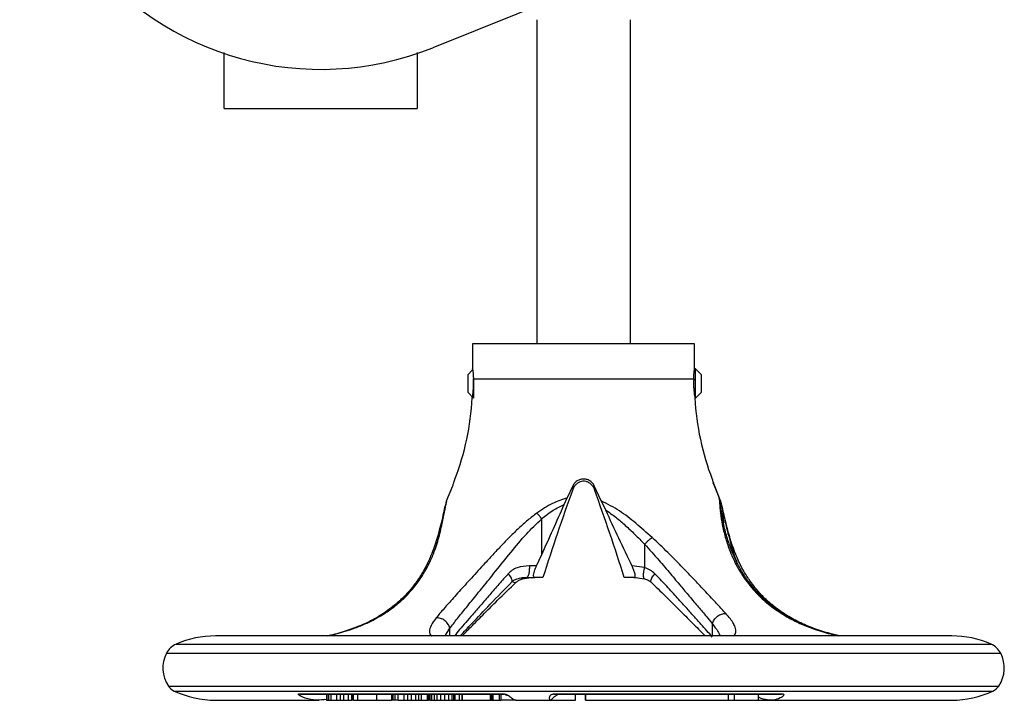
# Model space of a CAD drawing. Header units: millimetres. Extents: x 249 to 1195, y -3 to 820.
# Tile 2 of 28: x 577 to 745, y -3 to 113. Entities that reach past the tile are written whole.
import ezdxf

# ---------------------------------------------------------------- set-up
doc = ezdxf.new("R2010")
doc.units = ezdxf.units.MM

msp = doc.modelspace()

# ---------------------------------------------------------------- linework, layer by layer
at = {"color": 7, "linetype": 'Continuous', "lineweight": 25}
for p, q in [((699.01, 129.45), (647.19, 108.65)), ((665.01, 113.45), (665.01, 58)), ((681.01, 58), (681.01, 113.45)), ((611.51, 98.25), (644.51, 98.25)), ((654.01, 58), (654.01, 53.66)), ((692.01, 58), (654.01, 58)), ((692.01, 53.69), (692.01, 58)), ((654.01, 53.52), (653.17, 52.69)), ((653.17, 52.69), (653.17, 51.19)), ((692.17, 53.69), (692.01, 53.69)), ((693.17, 52.69), (692.17, 53.69)), ((692.17, 51.19), (692.17, 53.69)), ((693.17, 49.69), (693.17, 52.69)), ((653.17, 51.19), (653.17, 49.69)), ((654.16, 51.97), (691.86, 51.97)), ((654.17, 51.86), (654.17, 48.69)), ((692.17, 48.69), (692.17, 51.19)), ((653.17, 49.69), (654.17, 48.69)), ((653.99, 48.87), (653.97, 48.79)), ((692.17, 48.69), (693.17, 49.69)), ((692.06, 48.69), (692.17, 48.69)), ((695.4, 33.68), (695.21, 34.21)), ((649.56, 31.1), (650.61, 33.68)), ((671.17, 33.68), (670.22, 31.62)), ((671.17, 33.68), (671.14, 33.03)), ((676.04, 31.1), (674.84, 33.68)), ((674.84, 33.68), (674.87, 33.03)), ((695.4, 33.68), (696.23, 31.62)), ((696.45, 31.1), (695.4, 33.68)), ((649.56, 31.1), (649.36, 30.24)), ((669.7, 30.49), (670.22, 31.62)), ((676.04, 31.1), (676.76, 29.57)), ((696.46, 30.49), (696.23, 31.62)), ((696.45, 31.1), (696.8, 29.57)), ((696.8, 29.57), (696.96, 27.36)), ((665.84, 21.9), (665.84, 28.04)), ((683.46, 23.68), (683.46, 19.69)), ((664.96, 20), (665.84, 21.9)), ((664.96, 20), (663.74, 20)), ((683.46, 19.69), (681.24, 20)), ((662.56, 17.77), (663.99, 17.97)), ((663.09, 18), (663.11, 18)), ((663.39, 18.09), (663.29, 18)), ((663.29, 18), (664.64, 18)), ((666.05, 18), (664.64, 18)), ((681.58, 18), (679.97, 18)), ((681.48, 18.04), (683.45, 17.77)), ((736.01, 8), (610.01, 8)), ((609.81, -3), (609.81, -3)), ((609.81, -3), (610.01, -3)), ((610.01, -3), (627.76, -3)), ((624.31, -1.94), (659.31, -1.94)), ((624.31, -1.94), (624.56, -2)), ((624.56, -2), (659.38, -2)), ((629.03, -2.95), (628.6, -2.91)), ((629.03, -2), (629.03, -3)), ((629.03, -3), (629.09, -3)), ((629.09, -2), (629.09, -3)), ((629.09, -3), (629.33, -3)), ((629.33, -2), (629.33, -3)), ((629.33, -3), (629.77, -3)), ((629.77, -2), (629.77, -3)), ((629.77, -3), (630.72, -3)), ((630.72, -2), (630.72, -3)), ((630.72, -3), (631.34, -3)), ((631.34, -2), (631.34, -3)), ((631.34, -3), (631.94, -3)), ((631.94, -2), (631.94, -3)), ((631.94, -3), (632.73, -3)), ((632.73, -2), (632.73, -3)), ((632.73, -3), (633.29, -3)), ((633.29, -2), (633.29, -3)), ((633.48, -3), (633.29, -3)), ((633.48, -2), (633.48, -3)), ((633.64, -3), (633.48, -3)), ((633.64, -3), (633.64, -2)), ((633.64, -3), (634.33, -3)), ((634.33, -2), (634.33, -3)), ((634.33, -3), (637.56, -3)), ((637.56, -2), (637.56, -3)), ((637.56, -3), (640.13, -3)), ((640.13, -2), (640.13, -3)), ((640.35, -3), (640.13, -3)), ((640.35, -2), (640.35, -3)), ((640.71, -3), (640.35, -3)), ((640.71, -2), (640.71, -3)), ((641.25, -3), (640.71, -3)), ((641.25, -3), (641.25, -2)), ((641.25, -3), (642.22, -3)), ((642.22, -2), (642.22, -3)), ((642.22, -3), (642.9, -3)), ((642.9, -2), (642.9, -3)), ((642.9, -3), (643.52, -3)), ((643.52, -2), (643.52, -3)), ((643.52, -3), (644.27, -3)), ((644.27, -2), (644.27, -3)), ((644.27, -3), (644.78, -3)), ((644.78, -2), (644.78, -3)), ((644.78, -3), (645.23, -3)), ((645.23, -2), (645.23, -3)), ((645.23, -3), (646.22, -3)), ((646.22, -2), (646.22, -3)), ((646.22, -3), (646.43, -3)), ((646.43, -2), (646.43, -3)), ((646.43, -3), (646.45, -3)), ((646.45, -2), (646.45, -3)), ((646.7, -3), (646.45, -3)), ((646.7, -2), (646.7, -3)), ((646.7, -3), (647, -3)), ((647, -2), (647, -3)), ((647, -3), (647.41, -3)), ((647.41, -2), (647.41, -3)), ((647.41, -3), (647.87, -3)), ((647.87, -2), (647.87, -3)), ((647.87, -3), (648.51, -3)), ((648.51, -2), (648.51, -3)), ((648.51, -3), (649.2, -3)), ((649.2, -2), (649.2, -3)), ((649.2, -3), (649.87, -3)), ((649.87, -2), (649.87, -3)), ((649.87, -3), (650.47, -3)), ((650.47, -2), (650.47, -3)), ((650.47, -3), (650.75, -3)), ((650.75, -2), (650.75, -3)), ((650.75, -3), (651, -3)), ((651, -2), (651, -3)), ((651, -3), (651.72, -3)), ((651.72, -2), (651.72, -3)), ((651.72, -3), (652.18, -3)), ((652.18, -2), (652.18, -3)), ((652.18, -3), (652.25, -3)), ((652.25, -2), (652.25, -3)), ((652.25, -3), (657.02, -3)), ((657.02, -2), (657.02, -3)), ((657.02, -3), (657.25, -3)), ((657.25, -2), (657.25, -3)), ((657.25, -3), (657.46, -3)), ((657.46, -2), (657.46, -3)), ((657.46, -3), (658.61, -3)), ((658.61, -3), (658.61, -2)), ((658.61, -3), (658.84, -3)), ((658.84, -2), (658.84, -3)), ((661.47, -3), (658.84, -3)), ((659.38, -2), (659.31, -1.94)), ((661.47, -3), (667.37, -3)), ((667.37, -3), (671.63, -3)), ((667.94, -1.94), (707.02, -1.94)), ((667.94, -1.94), (667.97, -2)), ((667.97, -2), (706.85, -2)), ((671.63, -3), (671.63, -2)), ((673.34, -2), (673.34, -3)), ((673.35, -3), (673.34, -3)), ((673.35, -3), (673.35, -2)), ((673.35, -3), (697.83, -3)), ((697.83, -3), (697.83, -2)), ((697.83, -3), (698.82, -3)), ((698.82, -3), (698.82, -2)), ((698.82, -3), (702.92, -3)), ((702.92, -3), (702.92, -2)), ((702.92, -3), (704.99, -3)), ((704.99, -3), (736.01, -3)), ((706.85, -2), (707.02, -1.94))]:
    msp.add_line(p, q, dxfattribs=at)
at = {"color": 8, "linetype": 'Continuous', "lineweight": 25}
for p, q in [((698.22, 23.68), (698.22, 22.98)), ((681.58, 18), (682.03, 17.97)), ((638.67, 11.76), (638.95, 11.84)), ((649.34, 8), (650.12, 9.3)), ((650.12, 8), (650.12, 9.3)), ((695.04, 10.1), (695.04, 8)), ((603.27, 6.58), (722.32, 6.58)), ((722.32, 6.58), (742.74, 6.58)), ((601.63, 5.04), (723.48, 5.04)), ((723.48, 5.04), (744.39, 5.04)), ((601.95, -0.58), (723.25, -0.58)), ((602.95, -1.44), (722.54, -1.44)), ((722.54, -1.44), (743.06, -1.44)), ((723.25, -0.58), (744.06, -0.58))]:
    msp.add_line(p, q, dxfattribs=at)
at = {"color": 7, "linetype": 'Continuous', "lineweight": 25}
for centre, radius, start, end in [((628.01, 156.45), 51.5, 68.1346, 291.8654), ((608.97, 51.04), 45.04, 338.8871, 357.0423), ((737.04, 51.04), 45.04, 182.959, 201.1099), ((610.01, -8.69), 16.69, 90, 113.8062), ((736.01, -8.69), 16.69, 66.1938, 90), ((604.64, 3.47), 3.4, 113.8062, 152.5058), ((741.37, 3.47), 3.4, 27.4942, 66.1938), ((606.51, 2.5), 5.5, 152.5058, 214.0659), ((739.51, 2.5), 5.5, 325.9341, 27.4942), ((604, 0.8), 2.47, 214.0659, 244.9881), ((610.01, 13.69), 16.69, 244.9881, 270), ((736.01, 13.69), 16.69, 270, 295.0119), ((742.02, 0.8), 2.47, 295.0119, 325.9341)]:
    msp.add_arc(centre, radius, start, end, dxfattribs=at)
for points, knots in [([(611.51, 98.25), (611.51, 98.31), (611.51, 98.41), (611.51, 99.24), (611.51, 100.54), (611.51, 102.29), (611.51, 104.43), (611.51, 106.32), (611.51, 107.51), (611.51, 107.82)], [0, 0, 0, 0, 0.157464, 0.314927, 0.472391, 0.629855, 0.787318, 0.944782, 1, 1, 1, 1]), ([(644.51, 107.83), (644.51, 107.51), (644.51, 106.32), (644.51, 104.43), (644.51, 102.29), (644.51, 100.54), (644.51, 99.24), (644.51, 98.41), (644.51, 98.31), (644.51, 98.25)], [0, 0, 0, 0, 0.05573, 0.213109, 0.370487, 0.527865, 0.685243, 0.842622, 1, 1, 1, 1]), ([(654.01, 53.66), (654.01, 53.67), (654, 53.7), (654.03, 53.49), (654.09, 53.02), (654.13, 52.46), (654.15, 52.08), (654.16, 51.97)], [0, 0, 0, 0, 0.0783767, 0.3451127, 0.6125516, 0.8820249, 1, 1, 1, 1]), ([(691.86, 51.97), (691.87, 52.23), (691.9, 52.75), (691.96, 53.31), (692, 53.65), (692, 53.65), (692, 53.66)], [0, 0, 0, 0, 0.269697, 0.539352, 0.809669, 1, 1, 1, 1]), ([(653.96, 48.72), (653.96, 48.71), (653.95, 48.67), (653.99, 48.89), (654.07, 49.36), (654.14, 50.05), (654.18, 50.7), (654.18, 51.35), (654.17, 51.71), (654.16, 51.97)], [0, 0, 0, 0, 0.056892, 0.2323, 0.408691, 0.587665, 0.766815, 0.831536, 1, 1, 1, 1]), ([(691.86, 51.97), (691.85, 51.71), (691.82, 51.18), (691.85, 50.35), (691.92, 49.61), (692, 49.04), (692.05, 48.72), (692.05, 48.72), (692.05, 48.72)], [0, 0, 0, 0, 0.168543, 0.344973, 0.521331, 0.699568, 0.879168, 1, 1, 1, 1]), ([(650.61, 33.68), (650.68, 33.87), (650.82, 34.24), (650.94, 34.64), (651, 34.84), (651, 34.82), (650.99, 34.82)], [0, 0, 0, 0, 0.289106, 0.578357, 0.864655, 1, 1, 1, 1]), ([(671.61, 33.81), (671.48, 33.65), (671.29, 33.41), (671.17, 33.12), (671.14, 33.03)], [0, 0, 0, 0, 0.705268, 1, 1, 1, 1]), ([(674.84, 33.68), (674.74, 33.87), (674.52, 34.24), (673.97, 34.64), (673.33, 34.86), (672.65, 34.85), (672.01, 34.63), (671.48, 34.23), (671.27, 33.86), (671.17, 33.68)], [0, 0, 0, 0, 0.144553, 0.289179, 0.432328, 0.574994, 0.717627, 0.860286, 1, 1, 1, 1]), ([(674.41, 33.81), (674.26, 33.96), (673.99, 34.22), (673.45, 34.45), (672.9, 34.5), (672.4, 34.39), (671.95, 34.16), (671.73, 33.93), (671.61, 33.81)], [0, 0, 0, 0, 0.202684, 0.368892, 0.535985, 0.683539, 0.835487, 1, 1, 1, 1]), ([(674.41, 33.81), (674.54, 33.65), (674.72, 33.41), (674.84, 33.12), (674.87, 33.03)], [0, 0, 0, 0, 0.705268, 1, 1, 1, 1]), ([(695.02, 34.82), (695.02, 34.82), (695.01, 34.84), (695.08, 34.62), (695.2, 34.23), (695.34, 33.86), (695.4, 33.68)], [0, 0, 0, 0, 0.150032, 0.435282, 0.720584, 1, 1, 1, 1]), ([(671.14, 33.03), (670.25, 30.54), (668.48, 25.57), (666.86, 20.52), (666.05, 18)], [0, 0, 0, 0, 0.499761, 1, 1, 1, 1]), ([(679.97, 18), (679.16, 20.52), (677.54, 25.57), (675.76, 30.54), (674.87, 33.03)], [0, 0, 0, 0, 0.499797, 1, 1, 1, 1]), ([(648.24, 24.84), (648.47, 25.75), (648.89, 27.44), (649.3, 29.66), (649.48, 30.65), (649.56, 31.1)], [0, 0, 0, 0, 0.3847444, 0.7167522, 1, 1, 1, 1]), ([(670.22, 31.62), (669.36, 31.33), (667.51, 30.71), (665.9, 29.61), (665.03, 29.02)], [0, 0, 0, 0, 0.464477, 1, 1, 1, 1]), ([(665.84, 21.9), (666.49, 23.33), (667.79, 26.18), (669.06, 29.05), (669.7, 30.49)], [0, 0, 0, 0, 0.499897, 1, 1, 1, 1]), ([(665.84, 28.04), (666.48, 28.56), (667.68, 29.51), (669.06, 30.18), (669.7, 30.49)], [0, 0, 0, 0, 0.53696, 1, 1, 1, 1]), ([(684.72, 24.84), (683.8, 25.66), (682.01, 27.24), (679.2, 29.49), (677.1, 30.56), (676.04, 31.1)], [0, 0, 0, 0, 0.3463035, 0.6718942, 1, 1, 1, 1]), ([(696.23, 31.62), (696.24, 31.33), (696.26, 30.71), (696.37, 29.61), (696.43, 29.02)], [0, 0, 0, 0, 0.462276, 1, 1, 1, 1]), ([(696.73, 28.44), (696.65, 29.01), (696.51, 29.98), (696.46, 30.55), (696.44, 30.78)], [0, 0, 0, 0, 0.59658, 1, 1, 1, 1]), ([(665.03, 29.02), (664.5, 28.62), (663.42, 27.8), (661.91, 26.43), (660.46, 25.02), (659.04, 23.56), (657.6, 22.03), (656.23, 20.54), (654.95, 19.15), (653.82, 17.91), (652.73, 16.71), (651.69, 15.57), (650.46, 14.2), (649.06, 12.64), (648.2, 11.6), (647.77, 11.08)], [0, 0, 0, 0, 0.070605, 0.143458, 0.216525, 0.286811, 0.363598, 0.446603, 0.511594, 0.577864, 0.642752, 0.705937, 0.770244, 0.883507, 1, 1, 1, 1]), ([(649.3, 30.25), (649.21, 29.87), (649.03, 29.02), (648.65, 27.37), (648.24, 25.74), (647.93, 24.71), (647.79, 24.23)], [0, 0, 0, 0, 0.239159, 0.526876, 0.780439, 1, 1, 1, 1]), ([(665.84, 28.04), (665.71, 28.21), (665.43, 28.57), (665.17, 28.87), (665.03, 29.02)], [0, 0, 0, 0, 0.478701, 1, 1, 1, 1]), ([(676.76, 29.57), (677.35, 29.16), (678.54, 28.35), (680.17, 26.91), (681.81, 25.35), (682.89, 24.25), (683.46, 23.68)], [0, 0, 0, 0, 0.238424, 0.480603, 0.726963, 1, 1, 1, 1]), ([(676.76, 29.57), (677.49, 27.97), (678.95, 24.75), (680.48, 21.58), (681.24, 20)], [0, 0, 0, 0, 0.499802, 1, 1, 1, 1]), ([(696.43, 29.02), (696.52, 28.37), (696.7, 27.09), (697.22, 24.92), (697.99, 22.6), (698.91, 20.51), (699.95, 18.7), (700.92, 17.28), (702.03, 15.91), (703.51, 14.37), (705.47, 12.69), (707.24, 11.62), (708.14, 11.08)], [0, 0, 0, 0, 0.111456, 0.22117, 0.329174, 0.460671, 0.535108, 0.610921, 0.686343, 0.762995, 0.879797, 1, 1, 1, 1]), ([(698.22, 24.23), (698.08, 24.71), (697.78, 25.74), (697.36, 27.37), (696.98, 29.02), (696.8, 29.87), (696.72, 30.25)], [0, 0, 0, 0, 0.219561, 0.473124, 0.760841, 1, 1, 1, 1]), ([(696.8, 29.57), (696.87, 29.22), (697.03, 28.46), (697.34, 27.07), (697.72, 25.46), (698.05, 24.29), (698.22, 23.68)], [0, 0, 0, 0, 0.20957, 0.445342, 0.708554, 1, 1, 1, 1]), ([(650.12, 9.3), (650.32, 9.56), (650.72, 10.08), (651.4, 10.95), (652.14, 11.87), (652.96, 12.88), (653.85, 13.97), (654.8, 15.15), (655.8, 16.38), (656.85, 17.69), (658.42, 19.64), (660.51, 22.24), (663.05, 25.35), (664.95, 27.18), (665.84, 28.04)], [0, 0, 0, 0, 0.0560845, 0.1130397, 0.1709568, 0.2299224, 0.29255, 0.3571556, 0.4216878, 0.4874903, 0.5571617, 0.7136014, 0.8647439, 1, 1, 1, 1]), ([(708.4, 11.03), (707.42, 11.63), (705.67, 12.7), (703.74, 14.39), (702.48, 15.71), (701.65, 16.73), (701.03, 17.57), (700.36, 18.57), (699.52, 19.99), (698.64, 21.8), (697.83, 23.92), (697.13, 26.25), (696.86, 27.76), (696.71, 28.58)], [0, 0, 0, 0, 0.135654, 0.242969, 0.322154, 0.373817, 0.417998, 0.464164, 0.538871, 0.647945, 0.745443, 0.862864, 1, 1, 1, 1]), ([(647.8, 24.25), (647.48, 23.3), (646.89, 21.57), (645.72, 19.25), (644.65, 17.56), (643.63, 16.2), (642.47, 14.87), (640.85, 13.32), (639.42, 12.31), (638.64, 11.76)], [0, 0, 0, 0, 0.210746, 0.382132, 0.514364, 0.597649, 0.704643, 0.838713, 1, 1, 1, 1]), ([(638.95, 11.84), (639.25, 12.04), (639.85, 12.44), (640.7, 13.08), (641.49, 13.74), (642.63, 14.78), (644, 16.26), (645.39, 18.2), (646.5, 20.14), (647.28, 21.91), (647.86, 23.48), (648.12, 24.39), (648.24, 24.84)], [0, 0, 0, 0, 0.058845, 0.116977, 0.174513, 0.231555, 0.381349, 0.527413, 0.666594, 0.801176, 0.902778, 1, 1, 1, 1]), ([(647.8, 23.68), (647.78, 23.79), (647.74, 24.01), (647.81, 24.33), (647.97, 24.62), (648.15, 24.77), (648.24, 24.84)], [0, 0, 0, 0, 0.2466735, 0.5000036, 0.7533319, 1, 1, 1, 1]), ([(683.46, 23.68), (683.56, 23.79), (683.77, 24.01), (684.1, 24.33), (684.43, 24.62), (684.63, 24.77), (684.72, 24.84)], [0, 0, 0, 0, 0.246671, 0.5, 0.753329, 1, 1, 1, 1]), ([(683.46, 23.68), (684.27, 22.78), (685.8, 21.08), (687.83, 18.68), (689.56, 16.61), (691.17, 14.71), (692.64, 12.97), (693.97, 11.4), (694.7, 10.51), (695.04, 10.1)], [0, 0, 0, 0, 0.183512, 0.345206, 0.487992, 0.614787, 0.758957, 0.886164, 1, 1, 1, 1]), ([(697.34, 11.84), (697.12, 12.08), (696.69, 12.56), (695.96, 13.36), (695.12, 14.25), (694.17, 15.26), (692.95, 16.56), (691.46, 18.12), (689.56, 20.1), (687.35, 22.37), (685.64, 23.98), (684.72, 24.84)], [0, 0, 0, 0, 0.0696908, 0.1384609, 0.2157135, 0.3009859, 0.3851046, 0.5208936, 0.6531842, 0.8146406, 1, 1, 1, 1]), ([(707.37, 11.76), (706.59, 12.31), (705.16, 13.32), (703.54, 14.87), (702.39, 16.2), (701.36, 17.56), (700.29, 19.25), (699.12, 21.57), (698.54, 23.3), (698.22, 24.25)], [0, 0, 0, 0, 0.161287, 0.295357, 0.402351, 0.485636, 0.617868, 0.789254, 1, 1, 1, 1]), ([(663.74, 20), (663.02, 19.95), (661.97, 19.87), (660.78, 19.27), (660.34, 18.85), (660.12, 18.64)], [0, 0, 0, 0, 0.538689, 0.774233, 1, 1, 1, 1]), ([(664.64, 18), (664.59, 18.02), (664.47, 18.05), (664.43, 18.36), (664.51, 18.8), (664.67, 19.31), (664.83, 19.71), (664.94, 19.94), (664.96, 20)], [0, 0, 0, 0, 0.206366, 0.413837, 0.597362, 0.765814, 0.944177, 1, 1, 1, 1]), ([(681.24, 20), (681.34, 19.8), (681.53, 19.39), (681.72, 18.82), (681.8, 18.39), (681.77, 18.1), (681.68, 18.01), (681.6, 18), (681.58, 18)], [0, 0, 0, 0, 0.200698, 0.40272, 0.576631, 0.732904, 0.944303, 1, 1, 1, 1]), ([(685.19, 18.64), (684.94, 18.86), (684.43, 19.32), (683.79, 19.56), (683.46, 19.69)], [0, 0, 0, 0, 0.483828, 1, 1, 1, 1]), ([(695.04, 7.81), (694.74, 8.16), (694.13, 8.86), (693.06, 10.06), (691.87, 11.38), (690.45, 12.95), (688.83, 14.75), (687.05, 16.69), (685.8, 18.01), (685.19, 18.64)], [0, 0, 0, 0, 0.117072, 0.236756, 0.367496, 0.503203, 0.669332, 0.839195, 1, 1, 1, 1]), ([(651.87, 8), (652.54, 8.7), (654.09, 10.34), (657.11, 13.5), (659.53, 16), (660.81, 17.31)], [0, 0, 0, 0, 0.2615032, 0.6109894, 1, 1, 1, 1]), ([(652.21, 8), (652.23, 8.02), (652.67, 8.48), (653.87, 9.68), (655.84, 11.67), (658.4, 14.24), (660.38, 16.16), (661.45, 17.18)], [0, 0, 0, 0, 0.008354, 0.190347, 0.416858, 0.687367, 1, 1, 1, 1]), ([(660.72, 17.23), (660.83, 17.33), (661.08, 17.55), (661.96, 17.95), (662.79, 18.01), (663.41, 18.05)], [0, 0, 0, 0, 0.174015, 0.391356, 1, 1, 1, 1]), ([(661.44, 17.18), (661.6, 17.3), (661.93, 17.56), (662.35, 17.7), (662.57, 17.77)], [0, 0, 0, 0, 0.469434, 1, 1, 1, 1]), ([(683.44, 17.77), (683.66, 17.7), (684.09, 17.56), (684.41, 17.3), (684.57, 17.18)], [0, 0, 0, 0, 0.530565, 1, 1, 1, 1]), ([(684.49, 17.25), (685.33, 16.44), (687.16, 14.69), (689.55, 12.29), (691.73, 10.1), (693.1, 8.73), (693.73, 8.08), (693.8, 8)], [0, 0, 0, 0, 0.2449858, 0.5296157, 0.7409733, 0.9690738, 1, 1, 1, 1]), ([(695.04, 10.1), (695.13, 10.32), (695.27, 10.67), (695.61, 11.08), (695.93, 11.37), (696.28, 11.59), (696.76, 11.8), (697.11, 11.82), (697.34, 11.84)], [0, 0, 0, 0, 0.238839, 0.367964, 0.500002, 0.632039, 0.761164, 1, 1, 1, 1]), ([(638.67, 11.78), (638.13, 11.45), (636.99, 10.74), (634.92, 9.77), (632.47, 8.86), (630.46, 8.26), (629.37, 8.04), (629.18, 8)], [0, 0, 0, 0, 0.194513, 0.416112, 0.66528, 0.942933, 1, 1, 1, 1]), ([(650.12, 9.3), (650.05, 9.53), (649.93, 9.89), (649.6, 10.32), (649.28, 10.61), (648.91, 10.85), (648.52, 11), (648.13, 11.09), (647.89, 11.08), (647.77, 11.08)], [0, 0, 0, 0, 0.233248, 0.36102, 0.492785, 0.625531, 0.756113, 0.881677, 1, 1, 1, 1]), ([(716.86, 8), (716.19, 8.16), (714.59, 8.52), (712.09, 9.37), (709.53, 10.46), (708.06, 11.34), (707.34, 11.78)], [0, 0, 0, 0, 0.200513, 0.476697, 0.742845, 1, 1, 1, 1]), ([(716.59, 8.01), (715.71, 8.23), (713.84, 8.69), (710.95, 9.71), (709.17, 10.64), (708.26, 11.11)], [0, 0, 0, 0, 0.304341, 0.64746, 1, 1, 1, 1]), ([(629.03, -2.88), (628.45, -2.94), (627.21, -3.08), (625.77, -2.8), (624.88, -2.47), (624.5, -2.28), (624.29, -2.14), (624.2, -2.03), (624.19, -1.97), (624.23, -1.94), (624.29, -1.94), (624.31, -1.94)], [0, 0, 0, 0, 0.299637, 0.647425, 0.753489, 0.827501, 0.905477, 0.936667, 0.968067, 0.985364, 1, 1, 1, 1]), ([(659.31, -1.94), (659.35, -1.94), (659.41, -1.94), (659.54, -1.96), (659.75, -2.01), (659.96, -2.11), (660.16, -2.22), (660.43, -2.41), (660.7, -2.63), (660.97, -2.84), (661.22, -2.96), (661.39, -3.01), (661.48, -3), (661.49, -2.99)], [0, 0, 0, 0, 0.015437, 0.030997, 0.061887, 0.123414, 0.179697, 0.246136, 0.420232, 0.59817, 0.786582, 0.974861, 1, 1, 1, 1]), ([(659.45, -2), (659.63, -2.05), (660.15, -2.2), (660.54, -2.5), (660.79, -2.7)], [0, 0, 0, 0, 0.346559, 1, 1, 1, 1]), ([(667.38, -3), (667.38, -3), (667.34, -3.02), (667.29, -2.97), (667.22, -2.87), (667.17, -2.72), (667.17, -2.54), (667.22, -2.36), (667.31, -2.22), (667.42, -2.11), (667.56, -2.01), (667.72, -1.96), (667.84, -1.94), (667.91, -1.94), (667.94, -1.94)], [0, 0, 0, 0, 0.009557, 0.197999, 0.349202, 0.501942, 0.638777, 0.751028, 0.818422, 0.875485, 0.937688, 0.968764, 0.984436, 1, 1, 1, 1]), ([(667.48, -2.94), (667.73, -2.67), (668.12, -2.26), (668.58, -2.07), (668.75, -2)], [0, 0, 0, 0, 0.638114, 1, 1, 1, 1]), ([(707.02, -1.94), (707.06, -1.94), (707.13, -1.94), (707.21, -1.97), (707.28, -2.05), (707.21, -2.3), (706.59, -2.73), (705.44, -3.05), (704.33, -2.99), (703.51, -2.75), (703.09, -2.58), (702.92, -2.52)], [0, 0, 0, 0, 0.012623, 0.025225, 0.048846, 0.098458, 0.268052, 0.521634, 0.782174, 0.916018, 1, 1, 1, 1])]:
    msp.add_open_spline(points, degree=3, knots=knots, dxfattribs=at)
at = {"color": 8, "linetype": 'Continuous', "lineweight": 25}
for points, knots in [([(696.72, 28.47), (696.71, 28.49), (696.7, 28.7), (696.55, 28.87), (696.43, 29.02)], [0, 0, 0, 0, 0.11818, 1, 1, 1, 1]), ([(698.22, 23.68), (698.24, 23.79), (698.28, 23.99), (698.23, 24.18), (698.2, 24.27)], [0, 0, 0, 0, 0.5444086, 1, 1, 1, 1]), ([(698.22, 23.68), (698.34, 23.26), (698.62, 22.3), (698.95, 21.3), (699.2, 20.73), (699.21, 20.71)], [0, 0, 0, 0, 0.425064, 0.976804, 1, 1, 1, 1]), ([(660.12, 18.64), (659.59, 18.04), (658.5, 16.82), (656.92, 15), (655.4, 13.25), (653.64, 11.23), (652.06, 9.42), (651.19, 8.35), (650.9, 8)], [0, 0, 0, 0, 0.152051, 0.308377, 0.468194, 0.61647, 0.873265, 1, 1, 1, 1]), ([(660.73, 17.24), (660.76, 17.29), (660.81, 17.38), (660.76, 17.64), (660.62, 17.96), (660.4, 18.3), (660.21, 18.53), (660.12, 18.64)], [0, 0, 0, 0, 0.2046018, 0.4208922, 0.6293286, 0.8236396, 1, 1, 1, 1]), ([(663.74, 20), (663.74, 19.74), (663.72, 19.21), (663.62, 18.56), (663.5, 18.16), (663.41, 18.1), (663.39, 18.09)], [0, 0, 0, 0, 0.290999, 0.581998, 0.872997, 1, 1, 1, 1]), ([(683.45, 17.78), (683.44, 17.78), (683.39, 17.78), (683.33, 17.89), (683.26, 18.12), (683.25, 18.46), (683.29, 18.85), (683.36, 19.27), (683.43, 19.55), (683.46, 19.69)], [0, 0, 0, 0, 0.0236638, 0.18988, 0.3612747, 0.5326692, 0.6988849, 0.8556226, 1, 1, 1, 1]), ([(684.56, 17.19), (684.54, 17.23), (684.48, 17.32), (684.54, 17.6), (684.69, 17.93), (684.92, 18.29), (685.1, 18.53), (685.19, 18.64)], [0, 0, 0, 0, 0.2100614, 0.4258087, 0.6332826, 0.8259622, 1, 1, 1, 1]), ([(660.79, 17.32), (660.88, 17.27), (661.08, 17.17), (661.3, 17.13), (661.43, 17.13), (661.45, 17.18), (661.45, 17.19)], [0, 0, 0, 0, 0.300037, 0.632212, 0.989895, 1, 1, 1, 1]), ([(662.32, 17.84), (662.37, 17.81), (662.46, 17.75), (662.53, 17.77), (662.56, 17.78)], [0, 0, 0, 0, 0.519461, 1, 1, 1, 1]), ([(629.11, 8), (629.51, 8.08), (630.9, 8.38), (633.4, 9.14), (636.38, 10.31), (638.09, 11.33), (638.95, 11.84)], [0, 0, 0, 0, 0.1169638, 0.4080682, 0.7037004, 1, 1, 1, 1]), ([(698.68, 8), (698.68, 8), (698.96, 8.16), (699.09, 8.63), (699.04, 9.35), (698.66, 10.12), (698.15, 10.9), (697.61, 11.52), (697.34, 11.84)], [0, 0, 0, 0, 0.0012641, 0.2421358, 0.4836504, 0.6407592, 0.8132947, 1, 1, 1, 1]), ([(647.77, 11.08), (647.44, 10.63), (646.79, 9.75), (646.59, 8.77), (646.68, 8.2), (647.01, 8.01), (647.03, 8)], [0, 0, 0, 0, 0.333667, 0.658683, 0.981527, 1, 1, 1, 1]), ([(708.38, 11.03), (708.35, 11.05), (708.29, 11.09), (708.2, 11.08), (708.14, 11.08)], [0, 0, 0, 0, 0.356603, 1, 1, 1, 1]), ([(708.14, 11.08), (708.85, 10.71), (710.27, 9.97), (712.34, 9.19), (714.14, 8.63), (715.46, 8.27), (716.26, 8.08), (716.59, 8.01)], [0, 0, 0, 0, 0.27292, 0.553142, 0.722953, 0.887417, 1, 1, 1, 1]), ([(695.04, 10.1), (695.39, 9.63), (695.97, 8.86), (696.25, 8.24), (696.36, 8)], [0, 0, 0, 0, 0.607468, 1, 1, 1, 1])]:
    msp.add_open_spline(points, degree=3, knots=knots, dxfattribs=at)

doc.saveas('drawing.dxf')
